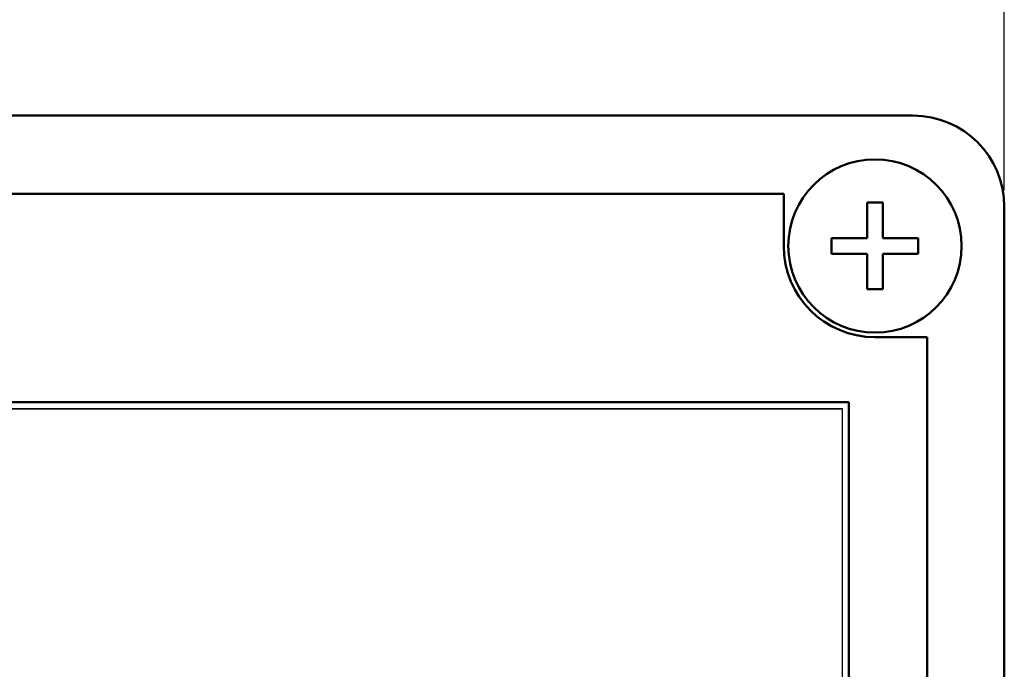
# Model space of a CAD drawing. Header units: millimetres. Extents: x 0 to 420, y 0 to 297.
# Tile 8 of 22: x 121 to 159, y 214 to 239. Entities that reach past the tile are written whole.
import ezdxf

# ---------------------------------------------------------------- set-up
doc = ezdxf.new("R2010")
doc.units = ezdxf.units.MM
doc.layers.add('main', color=5, linetype='Continuous', lineweight=50)
doc.layers.add('size', color=7, linetype='Continuous', lineweight=13)
doc.layers.add('text', color=250, linetype='Continuous')
doc.styles.get("Standard").update_dxf_attribs({"font": 'win_eskd.shx', "width": 0.8, "oblique": 15})
doc.dimstyles.new('ISO-25', dxfattribs={"dimtxt": 3.5, "dimasz": 3.5, "dimexe": 1.25, "dimexo": 0.625, "dimtad": 1, "dimtxsty": 'Standard', "dimcen": 2.5, "dimadec": 0, "dimazin": 0, "dimtfac": 1, "dimtmove": 0, "dimatfit": 1, "dimfxl": 1, "dimarcsym": 0})

# ---------------------------------------------------------------- blocks, each defined once
blk = doc.blocks.new('*D6')
at = {"layer": 'Defpoints', "color": 0, "transparency": 16777216}
for p in [(158.758, 244.95), (53.758, 231.479), (158.758, 231.454)]:
    blk.add_point(p, dxfattribs=at)
at = {"layer": 'size', "color": 0, "lineweight": -2, "transparency": 16777216}
for p, q in [((53.758, 232.104), (53.758, 246.2)), ((158.758, 232.079), (158.758, 246.2)), ((57.258, 244.95), (155.258, 244.95))]:
    blk.add_line(p, q, dxfattribs=at)
at = {"layer": 'size', "color": 0, "transparency": 16777216}
for points in [[(57.258, 245.534), (57.258, 244.367), (53.758, 244.95)], [(155.258, 245.534), (155.258, 244.367), (158.758, 244.95)]]:
    blk.add_solid(points, dxfattribs=at)
at = {"layer": 'size', "color": 0, "transparency": 16777216, "insert": (106.258, 247.325), "char_height": 3.5, "attachment_point": 5}
blk.add_mtext('105', dxfattribs=at)

msp = doc.modelspace()

# ---------------------------------------------------------------- linework, layer by layer
at = {"layer": 'main'}
for p, q in [((57.258, 234.954), (155.258, 234.954)), ((57.258, 234.954), (155.258, 234.954)), ((153.497, 230.247), (153.497, 231.613)), ((153.497, 231.613), (154.091, 231.613)), ((154.091, 231.613), (154.091, 230.247)), ((158.758, 231.454), (158.758, 123.454)), ((152.132, 230.247), (153.497, 230.247)), ((152.132, 229.653), (152.132, 230.247)), ((154.091, 230.247), (155.457, 230.247)), ((155.457, 230.247), (155.457, 229.653)), ((153.497, 229.653), (152.132, 229.653)), ((153.497, 228.288), (153.497, 229.653)), ((155.457, 229.653), (154.091, 229.653)), ((154.091, 229.653), (154.091, 228.288)), ((154.091, 228.288), (153.497, 228.288))]:
    msp.add_line(p, q, dxfattribs=at)
at = {"layer": 'main', "color": 5}
for p, q in [((63.564, 231.95), (150.294, 231.95)), ((150.294, 229.95), (150.294, 231.95)), ((153.794, 226.45), (155.794, 226.45)), ((155.794, 226.45), (155.825, 128.434)), ((152.294, 223.95), (60.294, 223.95)), ((152.294, 223.95), (152.794, 223.95)), ((152.794, 130.95), (152.794, 223.95))]:
    msp.add_line(p, q, dxfattribs=at)
at = {"layer": 'main'}
msp.add_circle((153.794, 229.95), 3.325, dxfattribs=at)
msp.add_arc((155.258, 231.454), 3.5, 0, 90, dxfattribs=at)
at = {"layer": 'main', "color": 5}
msp.add_arc((153.794, 229.95), 3.5, 180, 270, dxfattribs=at)
at = {"layer": 'text'}
for p, q in [((60.044, 223.7), (152.544, 223.7)), ((152.544, 223.7), (60.044, 223.7)), ((152.544, 223.7), (60.044, 223.7)), ((152.544, 131.2), (152.544, 223.7)), ((152.544, 131.2), (152.544, 223.7))]:
    msp.add_line(p, q, dxfattribs=at)

# ---------------------------------------------------------------- dimensions: what is measured, and where the dimension line sits
at = {"layer": 'size'}
dim = msp.add_linear_dim(base=(158.758, 244.95), p1=(53.758, 231.479), p2=(158.758, 231.454), dimstyle='ISO-25', dxfattribs=at)
dim.commit()
dim.dimension.update_dxf_attribs({"geometry": '*D6', "text_midpoint": (106.258, 247.325)})

doc.saveas('drawing.dxf')
